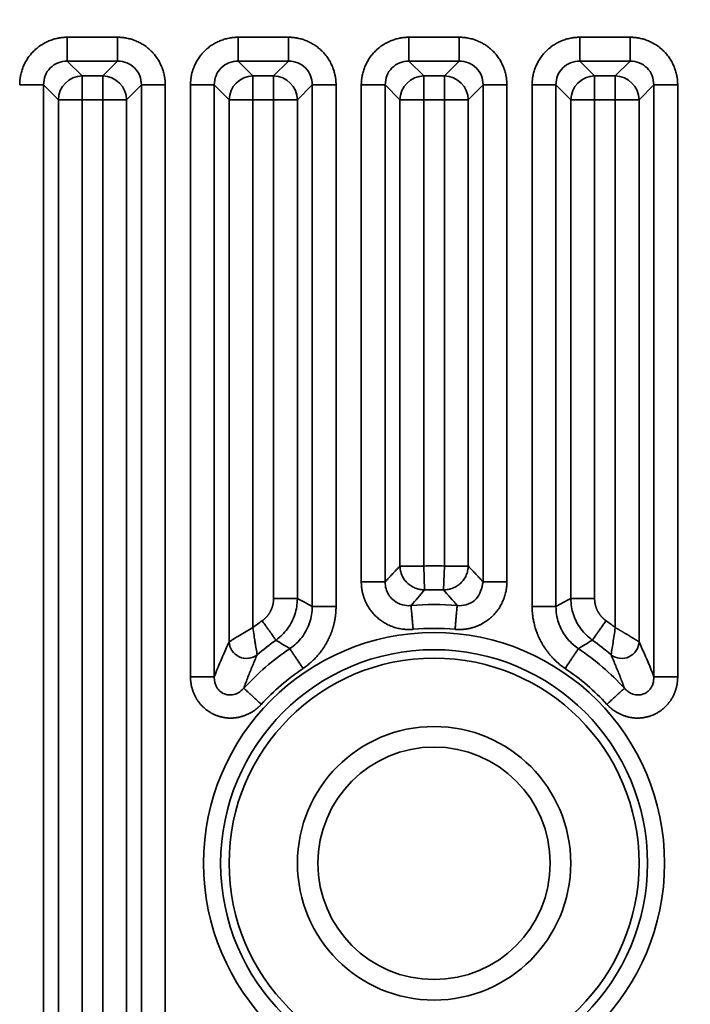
# Model space of a CAD drawing. Header units: millimetres. Extents: x 31 to 1647, y 187 to 975.
# Tile 49 of 151: x 1064 to 1083, y 443 to 471. Entities that reach past the tile are written whole.
import ezdxf

# ---------------------------------------------------------------- set-up
doc = ezdxf.new("R2010")
doc.units = ezdxf.units.MM
doc.layers.add('1', color=7, linetype='Continuous', true_color=0xffffff)
doc.styles.add('kanji2', font='simplex.shx', dxfattribs={"bigfont": 'bigfont.shx'})
doc.dimstyles.get("Standard").update_dxf_attribs({"dimtxt": 0.18, "dimasz": 0.18, "dimexe": 0.18, "dimexo": 0.0625, "dimgap": 0.09, "dimtad": 0, "dimtih": 1, "dimtoh": 1, "dimdec": 4, "dimzin": 0, "dimdsep": 46, "dimtxsty": 'Standard', "dimcen": 0.09, "dimadec": 0, "dimazin": 0, "dimtfac": 1, "dimtdec": 4, "dimtofl": 0, "dimtmove": 0, "dimatfit": 3, "dimfxl": 1, "dimtolj": 1, "dimtzin": 0, "dimarcsym": 0})

# ---------------------------------------------------------------- blocks, each defined once
blk = doc.blocks.new('_U14')
at = {"layer": '1', "color": 146, "lineweight": 13}
for p, q in [((1042.396509, 415.784238), (1042.396509, 818.404317)), ((1619.316509, 415.784238), (1619.316509, 818.404317)), ((1042.396509, 816.404317), (1045.396506, 817.208165)), ((1619.316509, 816.404317), (1616.316506, 817.208165)), ((1042.396509, 816.404317), (1619.316509, 816.404317)), ((1042.396509, 816.404317), (1045.396512, 815.600469)), ((1619.316509, 816.404317), (1616.316512, 815.600469))]:
    blk.add_line(p, q, dxfattribs=at)
at = {"layer": '1', "color": 146, "linetype": 'Continuous', "lineweight": 13, "insert": (1324.478493, 816.170809), "char_height": 3, "attachment_point": 7, "line_spacing_factor": 0.63253, "style": 'kanji2'}
blk.add_mtext('\\W0.9303;576.9', dxfattribs=at)
blk = doc.blocks.new('_Open')
at = {"color": 0, "linetype": 'ByBlock', "lineweight": -2}
for p, q in [((-1, 0.166667), (0, 0)), ((-1, -0.166667), (0, 0)), ((0, 0), (-1, 0))]:
    blk.add_line(p, q, dxfattribs=at)
blk = doc.blocks.new('_U28')
at = {"layer": '1', "color": 146, "lineweight": 13}
for p, q in [((1619.316509, 703.864238), (966.892589, 703.864238)), ((968.892589, 703.864238), (968.088741, 700.864235)), ((968.892589, 703.864238), (968.892589, 415.784238)), ((968.892589, 703.864238), (969.696437, 700.864241)), ((968.892589, 415.784238), (968.088741, 418.784235)), ((968.892589, 415.784238), (969.696437, 418.784241)), ((1619.316509, 415.784238), (966.892589, 415.784238))]:
    blk.add_line(p, q, dxfattribs=at)
at = {"layer": '1', "color": 146, "linetype": 'Continuous', "lineweight": 13, "insert": (969.420097, 553.422222), "char_height": 3, "attachment_point": 7, "rotation": 90, "line_spacing_factor": 0.63253, "style": 'kanji2'}
blk.add_mtext('\\W0.9631;288.1', dxfattribs=at)

msp = doc.modelspace()

# ---------------------------------------------------------------- linework, layer by layer
at = {"layer": '1', "color": 18, "linetype": 'Continuous', "lineweight": 35}
for p, q in [((1065.1186, 470.9795), (1066.5945, 470.9795)), ((1070.1186, 470.9795), (1071.5945, 470.9795)), ((1075.1186, 470.9795), (1076.5945, 470.9795)), ((1080.1186, 470.9795), (1081.5945, 470.9795)), ((1065.1186, 470.2834), (1065.5544, 469.8476)), ((1066.5945, 470.2834), (1065.1186, 470.2834)), ((1066.1587, 469.8476), (1066.5945, 470.2834)), ((1070.1186, 470.2834), (1070.5544, 469.8476)), ((1071.5945, 470.2834), (1070.1186, 470.2834)), ((1071.1587, 469.8476), (1071.5945, 470.2834)), ((1075.1186, 470.2834), (1075.5544, 469.8476)), ((1076.5945, 470.2834), (1075.1186, 470.2834)), ((1076.1587, 469.8476), (1076.5945, 470.2834)), ((1080.1186, 470.2834), (1080.5544, 469.8476)), ((1081.5945, 470.2834), (1080.1186, 470.2834)), ((1081.1587, 469.8476), (1081.5945, 470.2834)), ((1065.5544, 469.8476), (1065.5544, 469.1514)), ((1065.5544, 469.8476), (1066.1587, 469.8476)), ((1066.1587, 469.8476), (1066.1587, 469.1514)), ((1070.5544, 469.8476), (1070.5544, 469.1514)), ((1070.5544, 469.8476), (1071.1587, 469.8476)), ((1071.1587, 469.8476), (1071.1587, 469.1514)), ((1075.5544, 469.8476), (1075.5544, 469.1514)), ((1075.5544, 469.8476), (1076.1587, 469.8476)), ((1076.1587, 469.8476), (1076.1587, 469.1514)), ((1080.5544, 469.8476), (1080.5544, 469.1514)), ((1080.5544, 469.8476), (1081.1587, 469.8476)), ((1081.1587, 469.8476), (1081.1587, 469.1514)), ((1064.8582, 469.1514), (1064.4224, 469.5872)), ((1064.4224, 469.5872), (1064.4224, 428.9065)), ((1067.2906, 469.5872), (1066.8548, 469.1514)), ((1067.2906, 426.4149), (1067.2906, 469.5872)), ((1067.9868, 469.5872), (1067.9868, 426.4149)), ((1068.7262, 452.2802), (1068.7262, 469.5872)), ((1069.8582, 469.1514), (1069.4224, 469.5872)), ((1069.4224, 469.5872), (1069.4224, 452.2802)), ((1072.2906, 469.5872), (1071.8548, 469.1514)), ((1072.2906, 454.3339), (1072.2906, 469.5872)), ((1072.9868, 469.5872), (1072.9868, 454.3383)), ((1073.7262, 455.0533), (1073.7262, 469.5872)), ((1074.8582, 469.1514), (1074.4224, 469.5872)), ((1074.4224, 469.5872), (1074.4224, 455.0533)), ((1077.2906, 469.5872), (1076.8548, 469.1514)), ((1077.2906, 455.0533), (1077.2906, 469.5872)), ((1077.9868, 469.5872), (1077.9868, 455.0533)), ((1078.7262, 454.3383), (1078.7262, 469.5872)), ((1079.8582, 469.1514), (1079.4224, 469.5872)), ((1079.4224, 469.5872), (1079.4224, 454.3383)), ((1082.2906, 469.5872), (1081.8548, 469.1514)), ((1082.2906, 452.2802), (1082.2906, 469.5872)), ((1082.9868, 469.5872), (1082.9868, 452.2802)), ((1065.5544, 469.1514), (1064.8582, 469.1514)), ((1064.8582, 429.087), (1064.8582, 469.1514)), ((1066.1587, 469.1514), (1065.5544, 469.1514)), ((1065.5544, 469.1514), (1065.5544, 429.087)), ((1066.8548, 469.1514), (1066.1587, 469.1514)), ((1066.1587, 427.9472), (1066.1587, 469.1514)), ((1066.8548, 469.1514), (1066.8548, 427.467)), ((1070.5544, 469.1514), (1069.8582, 469.1514)), ((1069.8582, 453.3027), (1069.8582, 469.1514)), ((1071.1587, 469.1514), (1070.5544, 469.1514)), ((1070.5544, 469.1514), (1070.5544, 453.7191)), ((1071.8548, 469.1514), (1071.1587, 469.1514)), ((1071.1587, 454.5668), (1071.1587, 469.1514)), ((1071.8548, 469.1514), (1071.8548, 454.5668)), ((1075.5544, 469.1514), (1074.8582, 469.1514)), ((1074.8582, 455.5168), (1074.8582, 469.1514)), ((1076.1587, 469.1514), (1075.5544, 469.1514)), ((1075.5544, 469.1514), (1075.5544, 455.5168)), ((1076.8548, 469.1514), (1076.1587, 469.1514)), ((1076.1587, 455.5168), (1076.1587, 469.1514)), ((1076.8548, 469.1514), (1076.8548, 455.5168)), ((1080.5544, 469.1514), (1079.8582, 469.1514)), ((1079.8582, 454.5625), (1079.8582, 469.1514)), ((1081.1587, 469.1514), (1080.5544, 469.1514)), ((1080.5544, 469.1514), (1080.5544, 454.5668)), ((1081.8548, 469.1514), (1081.1587, 469.1514)), ((1081.1587, 453.7191), (1081.1587, 469.1514)), ((1081.8548, 469.1514), (1081.8548, 453.3027)), ((1075.5544, 455.5168), (1074.8582, 455.5168)), ((1075.5544, 455.5168), (1075.5785, 454.8211)), ((1076.1587, 455.5168), (1076.1345, 454.8211)), ((1076.8548, 455.5168), (1076.1587, 455.5168))]:
    msp.add_line(p, q, dxfattribs=at)
for radius in [6.746, 6.2472, 6, 4, 3.4]:
    msp.add_circle((1075.8565, 446.8242), radius, dxfattribs=at)
for radius, start, end in [(8.6978, 88.0092, 91.9908), (8.0017, 88.00921, 91.9908), (7.5659, 84.87561, 95.1244), (8.6978, 125.35617, 127.56015), (8.6978, 52.43985, 54.64383), (6.8697, 84.87561, 95.12439), (8.0017, 125.32594, 130.33563), (8.0017, 49.66436, 54.64383), (7.5659, 123.94419, 137.4168), (7.5659, 42.5832, 56.08784), (6.8697, 123.94419, 137.4168), (6.8697, 42.5832, 56.05581)]:
    msp.add_arc((1075.8565, 446.8242), radius, start, end, dxfattribs=at)
for centre, major_axis, ratio, start_param, end_param in [((1065.5544, 469.1514), (0.495, 0.495), 0.989133, 0.7908614, 2.3507313), ((1066.1587, 469.1514), (0.495, -0.495), 0.989133, 0.7908614, 2.3507313), ((1070.5544, 469.1514), (0.495, 0.495), 0.989133, 0.7908614, 2.3507313), ((1071.1587, 469.1514), (0.495, -0.495), 0.989133, 0.7908614, 2.3507313), ((1075.5544, 469.1514), (0.495, 0.495), 0.989133, 0.7908614, 2.3507313), ((1076.1587, 469.1514), (0.495, -0.495), 0.989133, 0.7908614, 2.3507313), ((1080.5544, 469.1514), (0.495, 0.495), 0.989133, 0.7908614, 2.3507313), ((1081.1587, 469.1514), (0.495, -0.495), 0.989133, 0.7908614, 2.3507313), ((1070.3555, 453.3027), (-0.4538, 0.21), 0.970081, 0.4450942, 2.6964985), ((1081.3576, 453.3027), (-0.4538, -0.21), 0.970081, 0.4450942, 2.6964985)]:
    msp.add_ellipse(centre, major_axis=major_axis, ratio=ratio, start_param=start_param, end_param=end_param, dxfattribs=at)
for points, degree in [([(1063.7262, 469.5872), (1063.7262, 469.8649), (1063.9373, 470.3766), (1064.3281, 470.7678), (1064.8403, 470.9795), (1065.1186, 470.9795)], 2), ([(1066.5945, 470.9795), (1066.8722, 470.9795), (1067.3839, 470.7685), (1067.7751, 470.3776), (1067.9868, 469.8655), (1067.9868, 469.5872)], 2), ([(1068.7262, 469.5872), (1068.7262, 469.8649), (1068.9373, 470.3766), (1069.3281, 470.7678), (1069.8403, 470.9795), (1070.1186, 470.9795)], 2), ([(1071.5945, 470.9795), (1071.8722, 470.9795), (1072.3839, 470.7685), (1072.7751, 470.3776), (1072.9868, 469.8655), (1072.9868, 469.5872)], 2), ([(1073.7262, 469.5872), (1073.7262, 469.8649), (1073.9373, 470.3766), (1074.3281, 470.7678), (1074.8403, 470.9795), (1075.1186, 470.9795)], 2), ([(1076.5945, 470.9795), (1076.8722, 470.9795), (1077.3839, 470.7685), (1077.7751, 470.3776), (1077.9868, 469.8655), (1077.9868, 469.5872)], 2), ([(1078.7262, 469.5872), (1078.7262, 469.8649), (1078.9373, 470.3766), (1079.3281, 470.7678), (1079.8403, 470.9795), (1080.1186, 470.9795)], 2), ([(1081.5945, 470.9795), (1081.8722, 470.9795), (1082.3839, 470.7685), (1082.7751, 470.3776), (1082.9868, 469.8655), (1082.9868, 469.5872)], 2), ([(1074.4224, 455.0533), (1074.6343, 455.285), (1074.8582, 455.5168)], 2), ([(1076.8548, 455.5168), (1077.0787, 455.285), (1077.2906, 455.0533)], 2), ([(1075.5785, 454.8211), (1075.4459, 454.6674), (1075.3133, 454.5136), (1075.1807, 454.3599)], 3), ([(1076.5323, 454.3599), (1076.3997, 454.5136), (1076.2671, 454.6674), (1076.1345, 454.8211)], 3), ([(1070.7984, 451.4727), (1070.6753, 451.3387), (1070.364, 451.1511), (1070.0113, 451.0624), (1069.6484, 451.084), (1069.3097, 451.216), (1069.0279, 451.4459), (1068.8285, 451.7497), (1068.7262, 452.098), (1068.7262, 452.2802)], 2), ([(1082.9868, 452.2802), (1082.9868, 452.0983), (1082.8845, 451.7496), (1082.6849, 451.4456), (1082.403, 451.2159), (1082.0643, 451.0839), (1081.7013, 451.0624), (1081.3489, 451.1512), (1081.038, 451.3385), (1080.9147, 451.4727)], 2)]:
    msp.add_open_spline(points, degree=degree, dxfattribs=at)
for points, degree, knots in [([(1065.1186, 470.9795), (1065.1186, 470.9368), (1065.1186, 470.894), (1065.1186, 470.8099), (1065.1186, 470.7686), (1065.1186, 470.6887), (1065.1186, 470.6502), (1065.1186, 470.5773), (1065.1186, 470.5429), (1065.1186, 470.4794), (1065.1186, 470.4502), (1065.1186, 470.3981), (1065.1186, 470.3752), (1065.1186, 470.3364), (1065.1186, 470.3205), (1065.1186, 470.2962), (1065.1186, 470.2878), (1065.1186, 470.2834)], 3, [0, 0, 0, 0, 0.125, 0.125, 0.25, 0.25, 0.375, 0.375, 0.5, 0.5, 0.625, 0.625, 0.75, 0.75, 0.875, 0.875, 1, 1, 1, 1]), ([(1066.5945, 470.9795), (1066.5945, 470.9368), (1066.5944, 470.894), (1066.5944, 470.81), (1066.5943, 470.7687), (1066.5942, 470.6888), (1066.5942, 470.6503), (1066.5941, 470.5774), (1066.5941, 470.543), (1066.594, 470.4796), (1066.594, 470.4504), (1066.5939, 470.3985), (1066.5939, 470.3756), (1066.594, 470.337), (1066.594, 470.3212), (1066.5942, 470.2971), (1066.5943, 470.2888), (1066.5945, 470.2845)], 3, [0, 0, 0, 0, 0.125, 0.125, 0.25, 0.25, 0.375, 0.375, 0.5, 0.5, 0.625, 0.625, 0.75, 0.75, 0.875, 0.875, 1, 1, 1, 1]), ([(1070.1186, 470.9795), (1070.1186, 470.9368), (1070.1186, 470.894), (1070.1186, 470.8099), (1070.1186, 470.7686), (1070.1186, 470.6887), (1070.1186, 470.6502), (1070.1186, 470.5773), (1070.1186, 470.5429), (1070.1186, 470.4794), (1070.1186, 470.4502), (1070.1186, 470.3981), (1070.1186, 470.3752), (1070.1186, 470.3364), (1070.1186, 470.3205), (1070.1186, 470.2962), (1070.1186, 470.2878), (1070.1186, 470.2834)], 3, [0, 0, 0, 0, 0.125, 0.125, 0.25, 0.25, 0.375, 0.375, 0.5, 0.5, 0.625, 0.625, 0.75, 0.75, 0.875, 0.875, 1, 1, 1, 1]), ([(1071.5945, 470.9795), (1071.5945, 470.9368), (1071.5944, 470.894), (1071.5944, 470.81), (1071.5943, 470.7687), (1071.5942, 470.6888), (1071.5942, 470.6503), (1071.5941, 470.5774), (1071.5941, 470.543), (1071.594, 470.4796), (1071.594, 470.4504), (1071.5939, 470.3985), (1071.5939, 470.3756), (1071.594, 470.337), (1071.594, 470.3212), (1071.5942, 470.2971), (1071.5943, 470.2888), (1071.5945, 470.2845)], 3, [0, 0, 0, 0, 0.125, 0.125, 0.25, 0.25, 0.375, 0.375, 0.5, 0.5, 0.625, 0.625, 0.75, 0.75, 0.875, 0.875, 1, 1, 1, 1]), ([(1075.1186, 470.9795), (1075.1186, 470.9368), (1075.1186, 470.894), (1075.1186, 470.8099), (1075.1186, 470.7686), (1075.1186, 470.6887), (1075.1186, 470.6502), (1075.1186, 470.5773), (1075.1186, 470.5429), (1075.1186, 470.4794), (1075.1186, 470.4502), (1075.1186, 470.3981), (1075.1186, 470.3752), (1075.1186, 470.3364), (1075.1186, 470.3205), (1075.1186, 470.2962), (1075.1186, 470.2878), (1075.1186, 470.2834)], 3, [0, 0, 0, 0, 0.125, 0.125, 0.25, 0.25, 0.375, 0.375, 0.5, 0.5, 0.625, 0.625, 0.75, 0.75, 0.875, 0.875, 1, 1, 1, 1]), ([(1076.5945, 470.9795), (1076.5945, 470.9368), (1076.5944, 470.894), (1076.5944, 470.81), (1076.5943, 470.7687), (1076.5942, 470.6888), (1076.5942, 470.6503), (1076.5941, 470.5774), (1076.5941, 470.543), (1076.594, 470.4796), (1076.594, 470.4504), (1076.5939, 470.3985), (1076.5939, 470.3756), (1076.594, 470.337), (1076.594, 470.3212), (1076.5942, 470.2971), (1076.5943, 470.2888), (1076.5945, 470.2845)], 3, [0, 0, 0, 0, 0.125, 0.125, 0.25, 0.25, 0.375, 0.375, 0.5, 0.5, 0.625, 0.625, 0.75, 0.75, 0.875, 0.875, 1, 1, 1, 1]), ([(1080.1186, 470.9795), (1080.1186, 470.9368), (1080.1186, 470.894), (1080.1186, 470.8099), (1080.1186, 470.7686), (1080.1186, 470.6887), (1080.1186, 470.6502), (1080.1186, 470.5773), (1080.1186, 470.5429), (1080.1186, 470.4794), (1080.1186, 470.4502), (1080.1186, 470.3981), (1080.1186, 470.3752), (1080.1186, 470.3364), (1080.1186, 470.3205), (1080.1186, 470.2962), (1080.1186, 470.2878), (1080.1186, 470.2834)], 3, [0, 0, 0, 0, 0.125, 0.125, 0.25, 0.25, 0.375, 0.375, 0.5, 0.5, 0.625, 0.625, 0.75, 0.75, 0.875, 0.875, 1, 1, 1, 1]), ([(1081.5945, 470.9795), (1081.5945, 470.9368), (1081.5944, 470.894), (1081.5944, 470.81), (1081.5943, 470.7687), (1081.5942, 470.6888), (1081.5942, 470.6503), (1081.5941, 470.5774), (1081.5941, 470.543), (1081.594, 470.4796), (1081.594, 470.4504), (1081.5939, 470.3985), (1081.5939, 470.3756), (1081.594, 470.337), (1081.594, 470.3212), (1081.5942, 470.2971), (1081.5943, 470.2888), (1081.5945, 470.2845)], 3, [0, 0, 0, 0, 0.125, 0.125, 0.25, 0.25, 0.375, 0.375, 0.5, 0.5, 0.625, 0.625, 0.75, 0.75, 0.875, 0.875, 1, 1, 1, 1]), ([(1065.1186, 470.2834), (1065.0265, 470.2739), (1064.8434, 470.2551), (1064.6111, 470.0946), (1064.4507, 469.8624), (1064.4319, 469.6793), (1064.4224, 469.5872)], 3, [0, 0, 0, 0, 0.2513614, 0.5, 0.7486386, 1, 1, 1, 1]), ([(1067.2906, 469.5872), (1067.2812, 469.6793), (1067.2623, 469.8624), (1067.1019, 470.0946), (1066.8697, 470.2551), (1066.6865, 470.2739), (1066.5945, 470.2834)], 3, [0, 0, 0, 0, 0.2513614, 0.5, 0.7486386, 1, 1, 1, 1]), ([(1070.1186, 470.2834), (1070.0265, 470.2739), (1069.8434, 470.2551), (1069.6111, 470.0946), (1069.4507, 469.8624), (1069.4319, 469.6793), (1069.4224, 469.5872)], 3, [0, 0, 0, 0, 0.2513614, 0.5, 0.7486386, 1, 1, 1, 1]), ([(1072.2906, 469.5872), (1072.2812, 469.6793), (1072.2623, 469.8624), (1072.1019, 470.0946), (1071.8697, 470.2551), (1071.6865, 470.2739), (1071.5945, 470.2834)], 3, [0, 0, 0, 0, 0.2513614, 0.5, 0.7486386, 1, 1, 1, 1]), ([(1075.1186, 470.2834), (1075.0265, 470.2739), (1074.8434, 470.2551), (1074.6111, 470.0946), (1074.4507, 469.8624), (1074.4319, 469.6793), (1074.4224, 469.5872)], 3, [0, 0, 0, 0, 0.2513614, 0.5, 0.7486386, 1, 1, 1, 1]), ([(1077.2906, 469.5872), (1077.2812, 469.6793), (1077.2623, 469.8624), (1077.1019, 470.0946), (1076.8697, 470.2551), (1076.6865, 470.2739), (1076.5945, 470.2834)], 3, [0, 0, 0, 0, 0.2513614, 0.5, 0.7486386, 1, 1, 1, 1]), ([(1080.1186, 470.2834), (1080.0265, 470.2739), (1079.8434, 470.2551), (1079.6111, 470.0946), (1079.4507, 469.8624), (1079.4319, 469.6793), (1079.4224, 469.5872)], 3, [0, 0, 0, 0, 0.2513614, 0.5, 0.7486386, 1, 1, 1, 1]), ([(1082.2906, 469.5872), (1082.2812, 469.6793), (1082.2623, 469.8624), (1082.1019, 470.0946), (1081.8697, 470.2551), (1081.6865, 470.2739), (1081.5945, 470.2834)], 3, [0, 0, 0, 0, 0.2513614, 0.5, 0.7486386, 1, 1, 1, 1]), ([(1063.7262, 469.5872), (1063.769, 469.5872), (1063.8117, 469.5872), (1063.8958, 469.5871), (1063.9371, 469.5871), (1064.0169, 469.587), (1064.0554, 469.5869), (1064.1283, 469.5868), (1064.1627, 469.5868), (1064.2262, 469.5867), (1064.2553, 469.5867), (1064.3073, 469.5867), (1064.3301, 469.5867), (1064.3688, 469.5867), (1064.3846, 469.5868), (1064.4087, 469.5869), (1064.4169, 469.5871), (1064.4212, 469.5872)], 3, [0, 0, 0, 0, 0.125, 0.125, 0.25, 0.25, 0.375, 0.375, 0.5, 0.5, 0.625, 0.625, 0.75, 0.75, 0.875, 0.875, 1, 1, 1, 1]), ([(1067.2918, 469.5872), (1067.2961, 469.5871), (1067.3044, 469.5869), (1067.3284, 469.5868), (1067.3442, 469.5867), (1067.3829, 469.5867), (1067.4058, 469.5867), (1067.4577, 469.5867), (1067.4868, 469.5867), (1067.5503, 469.5868), (1067.5847, 469.5868), (1067.6576, 469.5869), (1067.6961, 469.587), (1067.7759, 469.5871), (1067.8172, 469.5871), (1067.9013, 469.5872), (1067.9441, 469.5872), (1067.9868, 469.5872)], 3, [0, 0, 0, 0, 0.125, 0.125, 0.25, 0.25, 0.375, 0.375, 0.5, 0.5, 0.625, 0.625, 0.75, 0.75, 0.875, 0.875, 1, 1, 1, 1]), ([(1068.7262, 469.5872), (1068.769, 469.5872), (1068.8117, 469.5872), (1068.8958, 469.5871), (1068.9371, 469.5871), (1069.0169, 469.587), (1069.0554, 469.5869), (1069.1283, 469.5868), (1069.1627, 469.5868), (1069.2262, 469.5867), (1069.2553, 469.5867), (1069.3073, 469.5867), (1069.3301, 469.5867), (1069.3688, 469.5867), (1069.3846, 469.5868), (1069.4087, 469.5869), (1069.4169, 469.5871), (1069.4212, 469.5872)], 3, [0, 0, 0, 0, 0.125, 0.125, 0.25, 0.25, 0.375, 0.375, 0.5, 0.5, 0.625, 0.625, 0.75, 0.75, 0.875, 0.875, 1, 1, 1, 1]), ([(1072.2918, 469.5872), (1072.2961, 469.5871), (1072.3044, 469.5869), (1072.3284, 469.5868), (1072.3442, 469.5867), (1072.3829, 469.5867), (1072.4058, 469.5867), (1072.4577, 469.5867), (1072.4868, 469.5867), (1072.5503, 469.5868), (1072.5847, 469.5868), (1072.6576, 469.5869), (1072.6961, 469.587), (1072.7759, 469.5871), (1072.8172, 469.5871), (1072.9013, 469.5872), (1072.9441, 469.5872), (1072.9868, 469.5872)], 3, [0, 0, 0, 0, 0.125, 0.125, 0.25, 0.25, 0.375, 0.375, 0.5, 0.5, 0.625, 0.625, 0.75, 0.75, 0.875, 0.875, 1, 1, 1, 1]), ([(1073.7262, 469.5872), (1073.769, 469.5872), (1073.8117, 469.5872), (1073.8958, 469.5871), (1073.9371, 469.5871), (1074.0169, 469.587), (1074.0554, 469.5869), (1074.1283, 469.5868), (1074.1627, 469.5868), (1074.2262, 469.5867), (1074.2553, 469.5867), (1074.3073, 469.5867), (1074.3301, 469.5867), (1074.3688, 469.5867), (1074.3846, 469.5868), (1074.4087, 469.5869), (1074.4169, 469.5871), (1074.4212, 469.5872)], 3, [0, 0, 0, 0, 0.125, 0.125, 0.25, 0.25, 0.375, 0.375, 0.5, 0.5, 0.625, 0.625, 0.75, 0.75, 0.875, 0.875, 1, 1, 1, 1]), ([(1077.2918, 469.5872), (1077.2961, 469.5871), (1077.3044, 469.5869), (1077.3284, 469.5868), (1077.3442, 469.5867), (1077.3829, 469.5867), (1077.4058, 469.5867), (1077.4577, 469.5867), (1077.4868, 469.5867), (1077.5503, 469.5868), (1077.5847, 469.5868), (1077.6576, 469.5869), (1077.6961, 469.587), (1077.7759, 469.5871), (1077.8172, 469.5871), (1077.9013, 469.5872), (1077.9441, 469.5872), (1077.9868, 469.5872)], 3, [0, 0, 0, 0, 0.125, 0.125, 0.25, 0.25, 0.375, 0.375, 0.5, 0.5, 0.625, 0.625, 0.75, 0.75, 0.875, 0.875, 1, 1, 1, 1]), ([(1078.7262, 469.5872), (1078.769, 469.5872), (1078.8117, 469.5872), (1078.8958, 469.5871), (1078.9371, 469.5871), (1079.0169, 469.587), (1079.0554, 469.5869), (1079.1283, 469.5868), (1079.1627, 469.5868), (1079.2262, 469.5867), (1079.2553, 469.5867), (1079.3073, 469.5867), (1079.3301, 469.5867), (1079.3688, 469.5867), (1079.3846, 469.5868), (1079.4087, 469.5869), (1079.4169, 469.5871), (1079.4212, 469.5872)], 3, [0, 0, 0, 0, 0.125, 0.125, 0.25, 0.25, 0.375, 0.375, 0.5, 0.5, 0.625, 0.625, 0.75, 0.75, 0.875, 0.875, 1, 1, 1, 1]), ([(1082.2918, 469.5872), (1082.2961, 469.5871), (1082.3044, 469.5869), (1082.3284, 469.5868), (1082.3442, 469.5867), (1082.3829, 469.5867), (1082.4058, 469.5867), (1082.4577, 469.5867), (1082.4868, 469.5867), (1082.5503, 469.5868), (1082.5847, 469.5868), (1082.6576, 469.5869), (1082.6961, 469.587), (1082.7759, 469.5871), (1082.8172, 469.5871), (1082.9013, 469.5872), (1082.9441, 469.5872), (1082.9868, 469.5872)], 3, [0, 0, 0, 0, 0.125, 0.125, 0.25, 0.25, 0.375, 0.375, 0.5, 0.5, 0.625, 0.625, 0.75, 0.75, 0.875, 0.875, 1, 1, 1, 1]), ([(1075.5785, 454.8232), (1075.5323, 454.8221), (1075.4861, 454.8256), (1075.395, 454.8418), (1075.3502, 454.8543), (1075.2639, 454.8881), (1075.2224, 454.9093), (1075.1443, 454.9593), (1075.1077, 454.9882), (1075.0408, 455.0526), (1075.0106, 455.0881), (1074.9576, 455.1643), (1074.9349, 455.2049), (1074.8979, 455.2899), (1074.8836, 455.3342), (1074.8641, 455.4246), (1074.8588, 455.4707), (1074.8582, 455.5168)], 3, [0, 0, 0, 0, 0.125, 0.125, 0.25, 0.25, 0.375, 0.375, 0.5, 0.5, 0.625, 0.625, 0.75, 0.75, 0.875, 0.875, 1, 1, 1, 1]), ([(1076.8549, 455.5168), (1076.8542, 455.4707), (1076.8489, 455.4246), (1076.8294, 455.3342), (1076.8151, 455.2899), (1076.7781, 455.2049), (1076.7554, 455.1643), (1076.7024, 455.0881), (1076.6722, 455.0526), (1076.6053, 454.9882), (1076.5687, 454.9593), (1076.4906, 454.9093), (1076.4491, 454.8881), (1076.3628, 454.8543), (1076.318, 454.8418), (1076.227, 454.8256), (1076.1807, 454.8221), (1076.1346, 454.8232)], 3, [0, 0, 0, 0, 0.125, 0.125, 0.25, 0.25, 0.375, 0.375, 0.5, 0.5, 0.625, 0.625, 0.75, 0.75, 0.875, 0.875, 1, 1, 1, 1]), ([(1073.7262, 455.0533), (1073.769, 455.0533), (1073.8117, 455.0533), (1073.8958, 455.0533), (1073.9372, 455.0533), (1074.017, 455.0533), (1074.0555, 455.0533), (1074.1284, 455.0533), (1074.1628, 455.0533), (1074.2264, 455.0533), (1074.2555, 455.0533), (1074.3076, 455.0533), (1074.3305, 455.0533), (1074.3693, 455.0533), (1074.3853, 455.0533), (1074.4095, 455.0533), (1074.4179, 455.0533), (1074.4224, 455.0533)], 3, [0, 0, 0, 0, 0.125, 0.125, 0.25, 0.25, 0.375, 0.375, 0.5, 0.5, 0.625, 0.625, 0.75, 0.75, 0.875, 0.875, 1, 1, 1, 1]), ([(1075.2429, 453.6665), (1074.95, 453.6402), (1074.3942, 453.8269), (1073.9622, 454.2217), (1073.8436, 454.4916), (1073.7262, 454.7587), (1073.7262, 455.0533)], 2, [0, 0, 0, 0.25, 0.5, 0.75, 0.75, 1, 1, 1]), ([(1074.4224, 455.0533), (1074.4273, 454.9856), (1074.4369, 454.8538), (1074.5196, 454.6749), (1074.707, 454.4466), (1074.9718, 454.3463), (1075.1596, 454.3601), (1075.1806, 454.3616)], 3, [0, 0, 0, 0, 0.1767887, 0.3447821, 0.5049141, 0.9445841, 1, 1, 1, 1]), ([(1077.9868, 455.0533), (1077.9868, 454.7591), (1077.7513, 454.2223), (1077.3195, 453.8272), (1077.04, 453.7332), (1076.7635, 453.6402), (1076.4701, 453.6665)], 2, [0, 0, 0, 0.25, 0.5, 0.75, 0.75, 1, 1, 1]), ([(1076.5324, 454.3616), (1076.5534, 454.3601), (1076.7502, 454.3456), (1077.1684, 454.5045), (1077.2498, 454.8701), (1077.2906, 455.0533)], 3, [0, 0, 0, 0, 0.0561954, 0.5271119, 1, 1, 1, 1]), ([(1077.2906, 455.0533), (1077.2951, 455.0533), (1077.3035, 455.0533), (1077.3278, 455.0533), (1077.3437, 455.0533), (1077.3825, 455.0533), (1077.4054, 455.0533), (1077.4575, 455.0533), (1077.4866, 455.0533), (1077.5502, 455.0533), (1077.5846, 455.0533), (1077.6575, 455.0533), (1077.696, 455.0533), (1077.7759, 455.0533), (1077.8172, 455.0533), (1077.9013, 455.0533), (1077.944, 455.0533), (1077.9868, 455.0533)], 3, [0, 0, 0, 0, 0.125, 0.125, 0.25, 0.25, 0.375, 0.375, 0.5, 0.5, 0.625, 0.625, 0.75, 0.75, 0.875, 0.875, 1, 1, 1, 1]), ([(1070.8234, 453.9179), (1070.9802, 454.0292), (1071.0701, 454.202), (1071.1131, 454.2847), (1071.1362, 454.379), (1071.1587, 454.471), (1071.1587, 454.5668)], 2, [0, 0, 0, 0.5, 0.5, 0.75, 0.75, 1, 1, 1]), ([(1071.8551, 454.5668), (1071.852, 454.5668), (1071.8458, 454.5668), (1071.8283, 454.5668), (1071.8056, 454.5668), (1071.7778, 454.5668), (1071.7458, 454.5668), (1071.7101, 454.5668), (1071.6714, 454.5668), (1071.6304, 454.5668), (1071.5876, 454.5668), (1071.5436, 454.5668), (1071.4988, 454.5668), (1071.4538, 454.5668), (1071.4089, 454.5668), (1071.3644, 454.5668), (1071.3208, 454.5668), (1071.2783, 454.5668), (1071.2371, 454.5668), (1071.1973, 454.5668), (1071.1714, 454.5668), (1071.1587, 454.5668)], 3, [0, 0, 0, 0, 0.0681577, 0.1345908, 0.1992991, 0.2622827, 0.3235414, 0.383075, 0.4408837, 0.4969671, 0.5513253, 0.6039581, 0.6548655, 0.7040474, 0.7515037, 0.7972344, 0.8412393, 0.8835183, 0.9240715, 0.9628988, 1, 1, 1, 1]), ([(1071.8548, 454.5668), (1071.851, 454.488), (1071.8433, 454.3304), (1071.7849, 454.1), (1071.6938, 453.8813), (1071.5685, 453.6803), (1071.415, 453.4993), (1071.2913, 453.4018), (1071.2295, 453.353)], 3, [0, 0, 0, 0, 0.1668708, 0.3336394, 0.5003211, 0.6669315, 0.833486, 1, 1, 1, 1]), ([(1071.8548, 454.5668), (1071.9292, 454.5284), (1072.0036, 454.4897), (1072.1488, 454.4135), (1072.2197, 454.3761), (1072.2906, 454.3383), (1072.2907, 454.3383), (1072.2907, 454.3383)], 3, [0, 0, 0, 0, 0.5119048, 0.5119048, 0.9999141, 0.9999141, 1, 1, 1, 1]), ([(1075.1807, 454.3599), (1075.1811, 454.3554), (1075.1819, 454.3471), (1075.1841, 454.3229), (1075.1855, 454.307), (1075.1889, 454.2684), (1075.191, 454.2456), (1075.1956, 454.1937), (1075.1982, 454.1647), (1075.2039, 454.1014), (1075.207, 454.0671), (1075.2135, 453.9945), (1075.2169, 453.9561), (1075.2241, 453.8766), (1075.2278, 453.8354), (1075.2353, 453.7517), (1075.2391, 453.7091), (1075.2429, 453.6665)], 3, [0, 0, 0, 0, 0.125, 0.125, 0.25, 0.25, 0.375, 0.375, 0.5, 0.5, 0.625, 0.625, 0.75, 0.75, 0.875, 0.875, 1, 1, 1, 1]), ([(1076.5322, 454.3585), (1076.5316, 454.3542), (1076.5307, 454.346), (1076.5284, 454.3221), (1076.5269, 454.3064), (1076.5234, 454.2679), (1076.5214, 454.2452), (1076.5168, 454.1935), (1076.5142, 454.1645), (1076.5086, 454.1012), (1076.5056, 454.067), (1076.4992, 453.9944), (1076.4958, 453.956), (1076.4888, 453.8765), (1076.4851, 453.8354), (1076.4777, 453.7516), (1076.4739, 453.7091), (1076.4701, 453.6665)], 3, [0, 0, 0, 0, 0.125, 0.125, 0.25, 0.25, 0.375, 0.375, 0.5, 0.5, 0.625, 0.625, 0.75, 0.75, 0.875, 0.875, 1, 1, 1, 1]), ([(1079.4224, 454.3383), (1079.4933, 454.3761), (1079.5642, 454.4135), (1079.7094, 454.4897), (1079.7838, 454.5284), (1079.8582, 454.5668)], 3, [0, 0, 0, 0, 0.4880656, 0.4880656, 1, 1, 1, 1]), ([(1080.5544, 454.5668), (1080.5297, 454.5668), (1080.4784, 454.5668), (1080.399, 454.5668), (1080.3157, 454.5668), (1080.2301, 454.5668), (1080.145, 454.5668), (1080.0635, 454.5668), (1079.9891, 454.5668), (1079.9266, 454.5668), (1079.8785, 454.5668), (1079.8649, 454.5668), (1079.858, 454.5668)], 3, [0, 0, 0, 0, 0.0719949, 0.1502182, 0.2346681, 0.325343, 0.4222408, 0.5253597, 0.6346973, 0.7502515, 0.8720199, 1, 1, 1, 1]), ([(1080.487, 453.3505), (1080.4251, 453.3991), (1080.3012, 453.4962), (1080.1472, 453.6767), (1080.0213, 453.8772), (1079.9295, 454.0957), (1079.8704, 454.326), (1079.8623, 454.4837), (1079.8582, 454.5625)], 3, [0, 0, 0, 0, 0.1663891, 0.3328685, 0.4994539, 0.6661607, 0.8330042, 1, 1, 1, 1]), ([(1080.5544, 454.5668), (1080.5544, 454.3746), (1080.6433, 454.2013), (1080.6859, 454.1184), (1080.7494, 454.045), (1080.8114, 453.9734), (1080.8896, 453.9179)], 2, [0, 0, 0, 0.5, 0.5, 0.75, 0.75, 1, 1, 1]), ([(1071.6316, 453.1011), (1071.6968, 453.1493), (1071.827, 453.2456), (1071.9892, 453.4278), (1072.1216, 453.6318), (1072.2176, 453.8551), (1072.279, 454.0911), (1072.2868, 454.2529), (1072.2906, 454.3339)], 3, [0, 0, 0, 0, 0.1668834, 0.3335176, 0.5000244, 0.6665258, 0.8331437, 1, 1, 1, 1]), ([(1072.9868, 454.3383), (1072.9868, 454.07), (1072.9216, 453.8077), (1072.8572, 453.5489), (1072.7299, 453.3096), (1072.6035, 453.0722), (1072.2427, 452.6728), (1072.0206, 452.5232)], 2, [0, 0, 0, 0.25, 0.25, 0.5, 0.5, 0.75, 1, 1, 1]), ([(1072.2906, 454.3383), (1072.2951, 454.3383), (1072.3035, 454.3383), (1072.3278, 454.3383), (1072.3437, 454.3383), (1072.3825, 454.3383), (1072.4055, 454.3383), (1072.4575, 454.3383), (1072.4867, 454.3383), (1072.5502, 454.3383), (1072.5846, 454.3383), (1072.6575, 454.3383), (1072.696, 454.3383), (1072.7759, 454.3383), (1072.8172, 454.3383), (1072.9013, 454.3383), (1072.944, 454.3383), (1072.9868, 454.3383)], 3, [0, 0, 0, 0, 0.125, 0.125, 0.25, 0.25, 0.375, 0.375, 0.5, 0.5, 0.625, 0.625, 0.75, 0.75, 0.875, 0.875, 1, 1, 1, 1]), ([(1078.7262, 454.3383), (1078.769, 454.3383), (1078.8117, 454.3383), (1078.8958, 454.3383), (1078.9372, 454.3383), (1079.017, 454.3383), (1079.0555, 454.3383), (1079.1284, 454.3383), (1079.1628, 454.3383), (1079.2264, 454.3383), (1079.2555, 454.3383), (1079.3076, 454.3383), (1079.3305, 454.3383), (1079.3693, 454.3383), (1079.3853, 454.3383), (1079.4095, 454.3383), (1079.4179, 454.3383), (1079.4224, 454.3383)], 3, [0, 0, 0, 0, 0.125, 0.125, 0.25, 0.25, 0.375, 0.375, 0.5, 0.5, 0.625, 0.625, 0.75, 0.75, 0.875, 0.875, 1, 1, 1, 1]), ([(1079.6925, 452.5232), (1079.4699, 452.673), (1079.2887, 452.8736), (1079.11, 453.0715), (1078.9825, 453.3108), (1078.8561, 453.5482), (1078.7262, 454.0705), (1078.7262, 454.3383)], 2, [0, 0, 0, 0.25, 0.25, 0.5, 0.5, 0.75, 1, 1, 1]), ([(1079.4224, 454.3383), (1079.426, 454.2574), (1079.4332, 454.0957), (1079.4939, 453.8595), (1079.5893, 453.6359), (1079.721, 453.4315), (1079.8827, 453.2486), (1080.0128, 453.1519), (1080.0779, 453.1035)], 3, [0, 0, 0, 0, 0.1667287, 0.3332699, 0.4997457, 0.666278, 0.8329889, 1, 1, 1, 1]), ([(1070.8234, 453.9179), (1070.8377, 453.8979), (1070.8674, 453.856), (1070.9133, 453.7913), (1070.9616, 453.7233), (1071.011, 453.6535), (1071.0603, 453.5841), (1071.1075, 453.5176), (1071.1505, 453.4569), (1071.1867, 453.4059), (1071.2145, 453.3667), (1071.2224, 453.3557), (1071.2264, 453.35)], 3, [0, 0, 0, 0, 0.0719949, 0.1502182, 0.2346681, 0.3253429, 0.4222408, 0.5253596, 0.6346973, 0.7502515, 0.8720199, 1, 1, 1, 1]), ([(1080.8896, 453.9179), (1080.8648, 453.8831), (1080.8401, 453.8482), (1080.7914, 453.7796), (1080.7675, 453.7459), (1080.7213, 453.6808), (1080.699, 453.6494), (1080.6568, 453.5899), (1080.6369, 453.5619), (1080.6002, 453.51), (1080.5833, 453.4863), (1080.5532, 453.4438), (1080.5399, 453.4251), (1080.5174, 453.3934), (1080.5082, 453.3805), (1080.4942, 453.3607), (1080.4893, 453.3538), (1080.4867, 453.3502)], 3, [0, 0, 0, 0, 0.125, 0.125, 0.25, 0.25, 0.375, 0.375, 0.5, 0.5, 0.625, 0.625, 0.75, 0.75, 0.875, 0.875, 1, 1, 1, 1]), ([(1070.5544, 453.7191), (1070.4196, 453.6409), (1070.288, 453.5633), (1070.1008, 453.4509), (1070.0394, 453.4137), (1069.9565, 453.3631), (1069.9299, 453.3468), (1069.885, 453.3192), (1069.8661, 453.3075), (1069.8582, 453.3027)], 3, [0, 0, 0, 0, 0.5, 0.5, 0.75, 0.75, 0.875, 0.875, 1, 1, 1, 1]), ([(1070.5544, 453.7191), (1070.5656, 453.6391), (1070.5855, 453.4977), (1070.6116, 453.3251), (1070.6365, 453.154), (1070.6664, 452.9902), (1070.6738, 452.9448), (1070.6773, 452.9236)], 3, [0, 0, 0, 0, 0.2182161, 0.3851529, 0.5015292, 0.7669408, 1, 1, 1, 1]), ([(1081.1587, 453.7191), (1081.1385, 453.5647), (1081.1167, 453.4141), (1081.083, 453.2002), (1081.0715, 453.1301), (1081.0554, 453.0356), (1081.0502, 453.0053), (1081.0412, 452.9541), (1081.0373, 452.9326), (1081.0357, 452.9236)], 3, [0, 0, 0, 0, 0.5, 0.5, 0.75, 0.75, 0.875, 0.875, 1, 1, 1, 1]), ([(1069.4224, 452.2802), (1069.4818, 452.4327), (1069.5414, 452.5792), (1069.6865, 452.9239), (1069.7723, 453.117), (1069.8582, 453.3027)], 3, [0, 0, 0, 0, 0.4112016, 0.4112016, 1, 1, 1, 1]), ([(1071.6318, 453.1008), (1071.5651, 453.1424), (1071.4303, 453.2265), (1071.2948, 453.3086), (1071.2263, 453.3502)], 3, [0, 0, 0, 0, 0.4946328, 1, 1, 1, 1]), ([(1080.4867, 453.3502), (1080.4182, 453.3086), (1080.2827, 453.2265), (1080.1478, 453.1423), (1080.0812, 453.1007)], 3, [0, 0, 0, 0, 0.5053764, 1, 1, 1, 1]), ([(1081.8548, 453.3027), (1081.9407, 453.117), (1082.0265, 452.9239), (1082.1716, 452.5792), (1082.2312, 452.4327), (1082.2906, 452.2802)], 3, [0, 0, 0, 0, 0.5887984, 0.5887984, 1, 1, 1, 1]), ([(1070.6773, 452.9236), (1070.6539, 452.8694), (1070.6077, 452.7623), (1070.5396, 452.5987), (1070.4734, 452.4355), (1070.4091, 452.2722), (1070.3467, 452.1094), (1070.3059, 451.9985), (1070.2858, 451.9438)], 3, [0, 0, 0, 0, 0.1776282, 0.350863, 0.5197107, 0.6841779, 0.8442716, 1, 1, 1, 1]), ([(1071.6321, 453.1004), (1071.6345, 453.0967), (1071.6391, 453.0897), (1071.6525, 453.0696), (1071.6614, 453.0564), (1071.683, 453.0242), (1071.6958, 453.0052), (1071.7248, 452.962), (1071.7411, 452.9379), (1071.7766, 452.8852), (1071.7958, 452.8567), (1071.8366, 452.7962), (1071.8581, 452.7643), (1071.9027, 452.6981), (1071.9258, 452.6639), (1071.9728, 452.5941), (1071.9967, 452.5587), (1072.0206, 452.5232)], 3, [0, 0, 0, 0, 0.125, 0.125, 0.25, 0.25, 0.375, 0.375, 0.5, 0.5, 0.625, 0.625, 0.75, 0.75, 0.875, 0.875, 1, 1, 1, 1]), ([(1080.0812, 453.1007), (1080.0787, 453.097), (1080.074, 453.0901), (1080.0604, 453.0699), (1080.0515, 453.0567), (1080.0299, 453.0245), (1080.0171, 453.0055), (1079.988, 452.9623), (1079.9717, 452.9381), (1079.9362, 452.8854), (1079.917, 452.8569), (1079.8763, 452.7964), (1079.8548, 452.7644), (1079.8102, 452.6982), (1079.7872, 452.6639), (1079.7402, 452.5942), (1079.7163, 452.5587), (1079.6925, 452.5232)], 3, [0, 0, 0, 0, 0.125, 0.125, 0.25, 0.25, 0.375, 0.375, 0.5, 0.5, 0.625, 0.625, 0.75, 0.75, 0.875, 0.875, 1, 1, 1, 1]), ([(1081.4272, 451.9438), (1081.4071, 451.9985), (1081.3663, 452.1094), (1081.3039, 452.2722), (1081.2397, 452.4355), (1081.1734, 452.5987), (1081.1053, 452.7623), (1081.0591, 452.8694), (1081.0357, 452.9236)], 3, [0, 0, 0, 0, 0.1557284, 0.3158221, 0.4802893, 0.649137, 0.8223718, 1, 1, 1, 1]), ([(1068.7262, 452.2802), (1068.769, 452.2802), (1068.8117, 452.2802), (1068.8958, 452.2802), (1068.9372, 452.2802), (1069.017, 452.2802), (1069.0555, 452.2802), (1069.1284, 452.2802), (1069.1628, 452.2802), (1069.2264, 452.2802), (1069.2555, 452.2802), (1069.3076, 452.2802), (1069.3305, 452.2802), (1069.3693, 452.2802), (1069.3853, 452.2802), (1069.4095, 452.2802), (1069.4179, 452.2802), (1069.4224, 452.2802)], 3, [0, 0, 0, 0, 0.125, 0.125, 0.25, 0.25, 0.375, 0.375, 0.5, 0.5, 0.625, 0.625, 0.75, 0.75, 0.875, 0.875, 1, 1, 1, 1]), ([(1069.4224, 452.2802), (1069.424, 452.2312), (1069.4268, 452.1467), (1069.459, 452.0477), (1069.5251, 451.9081), (1069.7076, 451.7353), (1069.9747, 451.7401), (1070.1616, 451.8242), (1070.236, 451.8959), (1070.2858, 451.9438)], 3, [0, 0, 0, 0, 0.1207707, 0.2080614, 0.2524099, 0.4998589, 0.747649, 0.8312826, 1, 1, 1, 1]), ([(1081.4272, 451.9438), (1081.4614, 451.9089), (1081.5204, 451.8487), (1081.611, 451.7975), (1081.7541, 451.7391), (1082.0058, 451.7355), (1082.1989, 451.9195), (1082.2799, 452.1079), (1082.2863, 452.2111), (1082.2906, 452.2802)], 3, [0, 0, 0, 0, 0.1203353, 0.2076394, 0.2524024, 0.4998032, 0.7476423, 0.8308062, 1, 1, 1, 1]), ([(1082.2906, 452.2802), (1082.2951, 452.2802), (1082.3035, 452.2802), (1082.3278, 452.2802), (1082.3437, 452.2802), (1082.3825, 452.2802), (1082.4054, 452.2802), (1082.4575, 452.2802), (1082.4866, 452.2802), (1082.5502, 452.2802), (1082.5846, 452.2802), (1082.6575, 452.2802), (1082.696, 452.2802), (1082.7759, 452.2802), (1082.8172, 452.2802), (1082.9013, 452.2802), (1082.944, 452.2802), (1082.9868, 452.2802)], 3, [0, 0, 0, 0, 0.125, 0.125, 0.25, 0.25, 0.375, 0.375, 0.5, 0.5, 0.625, 0.625, 0.75, 0.75, 0.875, 0.875, 1, 1, 1, 1]), ([(1070.2858, 451.9438), (1070.2891, 451.9407), (1070.2952, 451.9351), (1070.3131, 451.9186), (1070.3248, 451.9079), (1070.3534, 451.8816), (1070.3703, 451.8661), (1070.4086, 451.8309), (1070.4301, 451.8111), (1070.4769, 451.7681), (1070.5022, 451.7449), (1070.5559, 451.6955), (1070.5843, 451.6695), (1070.6431, 451.6154), (1070.6735, 451.5875), (1070.7354, 451.5306), (1070.7669, 451.5016), (1070.7984, 451.4727)], 3, [0, 0, 0, 0, 0.125, 0.125, 0.25, 0.25, 0.375, 0.375, 0.5, 0.5, 0.625, 0.625, 0.75, 0.75, 0.875, 0.875, 1, 1, 1, 1]), ([(1081.4298, 451.9459), (1081.4269, 451.9426), (1081.421, 451.9369), (1081.4032, 451.9203), (1081.3914, 451.9096), (1081.3625, 451.8835), (1081.3454, 451.8681), (1081.3065, 451.8331), (1081.2847, 451.8135), (1081.2373, 451.7706), (1081.2116, 451.7474), (1081.1573, 451.698), (1081.1287, 451.6718), (1081.0696, 451.6175), (1081.0391, 451.5892), (1080.9772, 451.5316), (1080.9459, 451.5022), (1080.9147, 451.4727)], 3, [0, 0, 0, 0, 0.125, 0.125, 0.25, 0.25, 0.375, 0.375, 0.5, 0.5, 0.625, 0.625, 0.75, 0.75, 0.875, 0.875, 1, 1, 1, 1])]:
    msp.add_open_spline(points, degree=degree, knots=knots, dxfattribs=at)
msp.add_rational_spline([(1081.8548, 453.3027), (1081.847, 453.3075), (1081.828, 453.3192), (1081.7831, 453.3468), (1081.7566, 453.3631), (1081.6737, 453.4137), (1081.6122, 453.4509), (1081.425, 453.5633), (1081.2934, 453.6409), (1081.1587, 453.7191)], [0.999999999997, 0.999999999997, 0.999999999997, 0.999999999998, 0.999999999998, 0.999999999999, 0.999999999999, 1, 1, 1], degree=3, knots=[0, 0, 0, 0, 0.125, 0.125, 0.25, 0.25, 0.5, 0.5, 1, 1, 1, 1], dxfattribs=at)

# ---------------------------------------------------------------- dimensions: what is measured, and where the dimension line sits
at = {"layer": '1', "color": 146, "linetype": 'Continuous', "lineweight": 13}
dim = msp.add_linear_dim(base=(1619.3165, 816.4043), p1=(1042.3965, 415.7842), p2=(1619.3165, 415.7842), dimstyle='Standard', override={"dimtxt": 3, "dimasz": 3, "dimexe": 2, "dimexo": 0, "dimgap": 0.6, "dimtad": 1, "dimtih": 1, "dimtoh": 0, "dimdec": 1, "dimlfac": 1, "dimzin": 8, "dimdsep": 46, "dimlunit": 2, "dimtxsty": 'kanji2', "dimblk1": 'Open', "dimblk2": 'Open', "dimsah": 1, "dimse1": 0, "dimse2": 0, "dimsd1": 0, "dimsd2": 0, "dimclrd": 146, "dimclre": 146, "dimclrt": 146, "dimtol": 0, "dimtm": -0.1, "dimtfac": 0.833333, "dimtdec": 2, "dimtofl": 1, "dimtmove": 0, "dimtzin": 8, "dimlwd": 13, "dimlwe": 13}, dxfattribs=at)
dim.commit()
dim.dimension.update_dxf_attribs({"geometry": '_U14', "text_midpoint": (1330.8565, 816.4043), "dimtype": 160})
dim = msp.add_linear_dim(base=(968.8926, 415.7842), p1=(1619.3165, 703.8642), p2=(1619.3165, 415.7842), angle=90, dimstyle='Standard', override={"dimtxt": 3, "dimasz": 3, "dimexe": 2, "dimexo": 0, "dimgap": 0.6, "dimtad": 1, "dimtih": 0, "dimtoh": 0, "dimdec": 1, "dimlfac": 1, "dimzin": 8, "dimdsep": 46, "dimlunit": 2, "dimtxsty": 'kanji2', "dimblk1": 'Open', "dimblk2": 'Open', "dimsah": 1, "dimse1": 0, "dimse2": 0, "dimsd1": 0, "dimsd2": 0, "dimclrd": 146, "dimclre": 146, "dimclrt": 146, "dimtol": 0, "dimtm": -0.1, "dimtfac": 0.833333, "dimtdec": 2, "dimtofl": 1, "dimtmove": 0, "dimtzin": 8, "dimlwd": 13, "dimlwe": 13}, dxfattribs=at)
dim.commit()
dim.dimension.update_dxf_attribs({"geometry": '_U28', "text_midpoint": (968.8926, 559.8242), "dimtype": 160})

doc.saveas('drawing.dxf')
